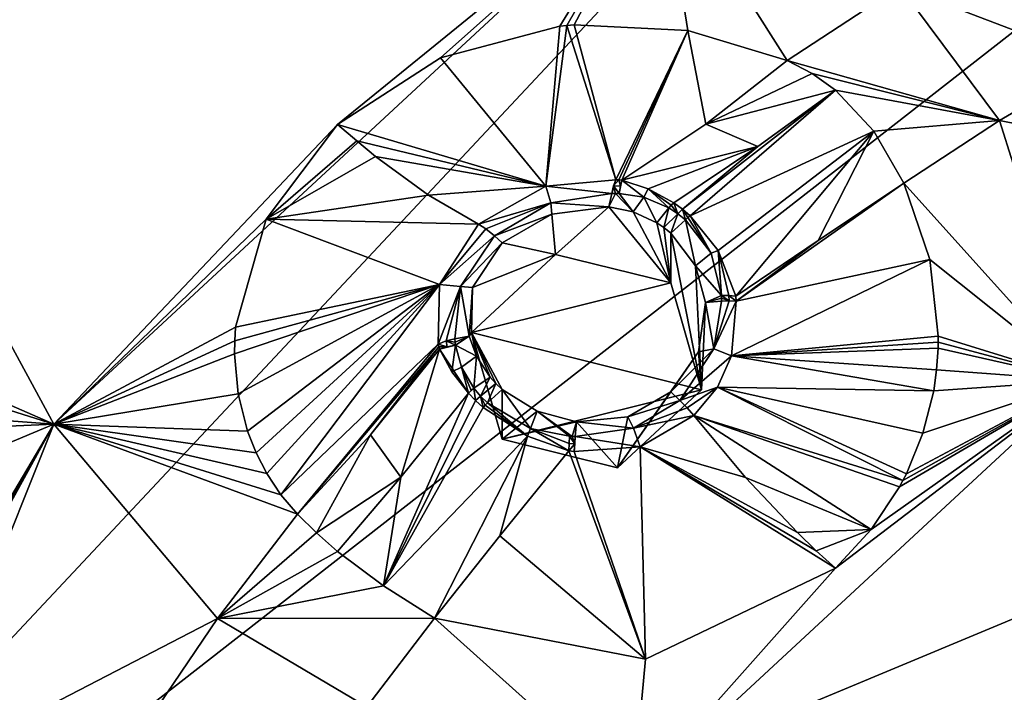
# Model space of a CAD drawing. Header units: millimetres. Extents: x -198 to 35, y -266 to 413.
# Tile 32 of 98: x -67.79 to -59.53, y -197.69 to -192.05. Entities that reach past the tile are written whole.
import ezdxf

# ---------------------------------------------------------------- set-up
doc = ezdxf.new("R2010")
doc.units = ezdxf.units.MM
doc.header["$LTSCALE"] = 87.30003
for name, color, linetype in [('1038', 7, 'CONTINUOUS'), ('1039', 7, 'CONTINUOUS'), ('1042', 7, 'CONTINUOUS'), ('370', 7, 'CONTINUOUS'), ('371', 7, 'CONTINUOUS'), ('372', 7, 'CONTINUOUS'), ('373', 7, 'CONTINUOUS'), ('374', 7, 'CONTINUOUS'), ('375', 7, 'CONTINUOUS'), ('376', 7, 'CONTINUOUS'), ('377', 7, 'CONTINUOUS'), ('446', 7, 'CONTINUOUS'), ('447', 7, 'CONTINUOUS'), ('560', 7, 'CONTINUOUS'), ('561', 7, 'CONTINUOUS'), ('562', 7, 'CONTINUOUS'), ('563', 7, 'CONTINUOUS'), ('564', 7, 'CONTINUOUS'), ('565', 7, 'CONTINUOUS'), ('566', 7, 'CONTINUOUS'), ('567', 7, 'CONTINUOUS'), ('568', 7, 'CONTINUOUS'), ('569', 7, 'CONTINUOUS'), ('750', 7, 'CONTINUOUS'), ('751', 7, 'CONTINUOUS'), ('752', 7, 'CONTINUOUS'), ('753', 7, 'CONTINUOUS'), ('754', 7, 'CONTINUOUS'), ('755', 7, 'CONTINUOUS'), ('756', 7, 'CONTINUOUS'), ('757', 7, 'CONTINUOUS'), ('758', 7, 'CONTINUOUS'), ('759', 7, 'CONTINUOUS'), ('760', 7, 'CONTINUOUS'), ('761', 7, 'CONTINUOUS'), ('762', 7, 'CONTINUOUS'), ('763', 7, 'CONTINUOUS'), ('834', 7, 'CONTINUOUS'), ('876', 7, 'CONTINUOUS'), ('989', 7, 'CONTINUOUS')]:
    doc.layers.add(name, color=color, linetype=linetype)

msp = doc.modelspace()

# ---------------------------------------------------------------- linework, layer by layer
at = {"layer": '1038', "linetype": 'Continuous'}
for points in [[(-57.2052, -193.3607, 91.831), (-58.7428, -192.4077, 91.7723), (-59.573, -192.894, 91.9688), (-57.2052, -193.3607, 91.831)], [(-60.3753, -193.4191, 92.181), (-58.8863, -195.0745, 92.5222), (-59.573, -192.894, 91.9688), (-60.3753, -193.4191, 92.181)], [(-58.8863, -195.0745, 92.5222), (-57.2052, -193.3607, 91.831), (-59.573, -192.894, 91.9688), (-58.8863, -195.0745, 92.5222)], [(-60.3753, -193.4191, 92.181), (-60.1592, -194.0596, 92.2521), (-58.8863, -195.0745, 92.5222), (-60.3753, -193.4191, 92.181)], [(-60.1592, -194.0596, 92.2521), (-60.087, -194.7013, 92.4078), (-58.8863, -195.0745, 92.5222), (-60.1592, -194.0596, 92.2521)], [(-60.0873, -194.7533, 92.4234), (-60.0885, -194.8037, 92.439), (-58.8863, -195.0745, 92.5222), (-60.0873, -194.7533, 92.4234)], [(-60.087, -194.7013, 92.4078), (-60.0873, -194.7533, 92.4234), (-58.8863, -195.0745, 92.5222), (-60.087, -194.7013, 92.4078)], [(-60.0885, -194.8037, 92.439), (-60.1011, -194.9857, 92.4979), (-58.8863, -195.0745, 92.5222), (-60.0885, -194.8037, 92.439)], [(-60.1011, -194.9857, 92.4979), (-60.1256, -195.1618, 92.5591), (-58.8863, -195.0745, 92.5222), (-60.1011, -194.9857, 92.4979)], [(-60.9502, -196.649, 93.1556), (-62.6473, -198.5615, 93.9311), (-58.8863, -195.0745, 92.5222), (-60.9502, -196.649, 93.1556)], [(-60.6509, -196.3245, 93.0225), (-60.9502, -196.649, 93.1556), (-58.8863, -195.0745, 92.5222), (-60.6509, -196.3245, 93.0225)], [(-60.4133, -195.9673, 92.8742), (-60.6509, -196.3245, 93.0225), (-58.8863, -195.0745, 92.5222), (-60.4133, -195.9673, 92.8742)], [(-60.3835, -195.9122, 92.8515), (-60.4133, -195.9673, 92.8742), (-58.8863, -195.0745, 92.5222), (-60.3835, -195.9122, 92.8515)], [(-60.3549, -195.8563, 92.8285), (-60.3835, -195.9122, 92.8515), (-58.8863, -195.0745, 92.5222), (-60.3549, -195.8563, 92.8285)], [(-60.2154, -195.5172, 92.6925), (-60.3549, -195.8563, 92.8285), (-58.8863, -195.0745, 92.5222), (-60.2154, -195.5172, 92.6925)], [(-60.1256, -195.1618, 92.5591), (-60.2154, -195.5172, 92.6925), (-58.8863, -195.0745, 92.5222), (-60.1256, -195.1618, 92.5591)], [(-60.9502, -196.649, 93.1556), (-62.5428, -197.4108, 93.4673), (-62.6473, -198.5615, 93.9311), (-60.9502, -196.649, 93.1556)], [(-62.6473, -198.5615, 93.9311), (-64.31, -197.0672, 93.6549), (-64.8762, -197.8111, 93.9555), (-62.6473, -198.5615, 93.9311)], [(-62.5428, -197.4108, 93.4673), (-64.31, -197.0672, 93.6549), (-62.6473, -198.5615, 93.9311), (-62.5428, -197.4108, 93.4673)]]:
    msp.add_3dface(points, dxfattribs=at)
at = {"layer": '1039', "linetype": 'Continuous'}
for points in [[(-65.1221, -192.9261, 91.2332), (-62.4131, -190.7215, 90.3383), (-67.5014, -195.4393, 92.2444), (-65.1221, -192.9261, 91.2332)], [(-65.1221, -192.9261, 91.2332), (-64.2611, -192.3665, 91.0239), (-62.4131, -190.7215, 90.3383), (-65.1221, -192.9261, 91.2332)], [(-64.2611, -192.3665, 91.0239), (-63.2593, -192.1019, 90.9891), (-62.4131, -190.7215, 90.3383), (-64.2611, -192.3665, 91.0239)], [(-63.2593, -192.1019, 90.9891), (-63.2003, -192.096, 90.9936), (-62.4131, -190.7215, 90.3383), (-63.2593, -192.1019, 90.9891)], [(-63.2003, -192.096, 90.9936), (-63.1407, -192.0909, 90.9989), (-62.4131, -190.7215, 90.3383), (-63.2003, -192.096, 90.9936)], [(-63.1407, -192.0909, 90.9989), (-62.1874, -192.1396, 91.2077), (-62.4131, -190.7215, 90.3383), (-63.1407, -192.0909, 90.9989)], [(-62.1874, -192.1396, 91.2077), (-61.3528, -192.3897, 91.6623), (-62.4131, -190.7215, 90.3383), (-62.1874, -192.1396, 91.2077)], [(-62.4131, -190.7215, 90.3383), (-61.3528, -192.3897, 91.6623), (-60.4093, -191.7692, 91.4116), (-62.4131, -190.7215, 90.3383)], [(-65.7208, -193.7215, 91.5715), (-65.1221, -192.9261, 91.2332), (-67.5014, -195.4393, 92.2444), (-65.7208, -193.7215, 91.5715)], [(-65.978, -194.6258, 92.0092), (-65.7208, -193.7215, 91.5715), (-67.5014, -195.4393, 92.2444), (-65.978, -194.6258, 92.0092)], [(-65.9848, -194.7413, 92.0717), (-65.978, -194.6258, 92.0092), (-67.5014, -195.4393, 92.2444), (-65.9848, -194.7413, 92.0717)], [(-65.9858, -194.8514, 92.1333), (-65.9848, -194.7413, 92.0717), (-67.5014, -195.4393, 92.2444), (-65.9858, -194.8514, 92.1333)], [(-65.9556, -195.1854, 92.3343), (-65.9858, -194.8514, 92.1333), (-67.5014, -195.4393, 92.2444), (-65.9556, -195.1854, 92.3343)], [(-65.8773, -195.5, 92.5496), (-65.9556, -195.1854, 92.3343), (-67.5014, -195.4393, 92.2444), (-65.8773, -195.5, 92.5496)], [(-70.097, -199.8294, 94.0224), (-67.5014, -195.4393, 92.2444), (-70.7683, -201.3841, 94.6462), (-70.097, -199.8294, 94.0224)], [(-70.097, -199.8294, 94.0224), (-69.5221, -198.9984, 93.7038), (-67.5014, -195.4393, 92.2444), (-70.097, -199.8294, 94.0224)], [(-69.5221, -198.9984, 93.7038), (-68.6831, -198.3944, 93.534), (-67.5014, -195.4393, 92.2444), (-69.5221, -198.9984, 93.7038)], [(-67.5014, -195.4393, 92.2444), (-68.6831, -198.3944, 93.534), (-66.1279, -197.0713, 93.5539), (-67.5014, -195.4393, 92.2444)], [(-65.4587, -196.1966, 93.2004), (-65.5974, -196.0343, 93.0152), (-67.5014, -195.4393, 92.2444), (-65.4587, -196.1966, 93.2004)], [(-65.4587, -196.1966, 93.2004), (-67.5014, -195.4393, 92.2444), (-66.1279, -197.0713, 93.5539), (-65.4587, -196.1966, 93.2004)], [(-65.5974, -196.0343, 93.0152), (-65.7162, -195.8542, 92.8395), (-67.5014, -195.4393, 92.2444), (-65.5974, -196.0343, 93.0152)], [(-65.7162, -195.8542, 92.8395), (-65.8055, -195.6818, 92.6904), (-67.5014, -195.4393, 92.2444), (-65.7162, -195.8542, 92.8395)], [(-65.8055, -195.6818, 92.6904), (-65.8773, -195.5, 92.5496), (-67.5014, -195.4393, 92.2444), (-65.8055, -195.6818, 92.6904)], [(-68.6831, -198.3944, 93.534), (-66.7435, -197.9794, 93.9207), (-66.1279, -197.0713, 93.5539), (-68.6831, -198.3944, 93.534)]]:
    msp.add_3dface(points, dxfattribs=at)
at = {"layer": '1042', "linetype": 'Continuous'}
for points in [[(-61.3528, -192.3897, 91.6623), (-59.573, -192.894, 91.9688), (-60.4093, -191.7692, 91.4116), (-61.3528, -192.3897, 91.6623)], [(-58.7428, -192.4077, 91.7723), (-59.0415, -192.0041, 91.7156), (-60.4093, -191.7692, 91.4116), (-58.7428, -192.4077, 91.7723)], [(-59.573, -192.894, 91.9688), (-58.7428, -192.4077, 91.7723), (-60.4093, -191.7692, 91.4116), (-59.573, -192.894, 91.9688)], [(-61.3528, -192.3897, 91.6623), (-61.1431, -192.5003, 91.8169), (-59.573, -192.894, 91.9688), (-61.3528, -192.3897, 91.6623)], [(-61.1431, -192.5003, 91.8169), (-60.9502, -192.6394, 91.9428), (-59.573, -192.894, 91.9688), (-61.1431, -192.5003, 91.8169)], [(-60.9502, -192.6394, 91.9428), (-60.6283, -192.9831, 92.1115), (-59.573, -192.894, 91.9688), (-60.9502, -192.6394, 91.9428)], [(-60.6283, -192.9831, 92.1115), (-60.3753, -193.4191, 92.181), (-59.573, -192.894, 91.9688), (-60.6283, -192.9831, 92.1115)], [(-65.2982, -196.3528, 93.3735), (-65.4587, -196.1966, 93.2004), (-66.1279, -197.0713, 93.5539), (-65.2982, -196.3528, 93.3735)], [(-65.1221, -196.5075, 93.5056), (-65.2982, -196.3528, 93.3735), (-66.1279, -197.0713, 93.5539), (-65.1221, -196.5075, 93.5056)], [(-64.7372, -196.7975, 93.6523), (-65.1221, -196.5075, 93.5056), (-66.1279, -197.0713, 93.5539), (-64.7372, -196.7975, 93.6523)], [(-64.31, -197.0672, 93.6549), (-64.7372, -196.7975, 93.6523), (-66.1279, -197.0713, 93.5539), (-64.31, -197.0672, 93.6549)], [(-66.7435, -197.9794, 93.9207), (-64.8762, -197.8111, 93.9555), (-66.1279, -197.0713, 93.5539), (-66.7435, -197.9794, 93.9207)], [(-64.8762, -197.8111, 93.9555), (-64.31, -197.0672, 93.6549), (-66.1279, -197.0713, 93.5539), (-64.8762, -197.8111, 93.9555)]]:
    msp.add_3dface(points, dxfattribs=at)
at = {"layer": '370', "linetype": 'Continuous'}
for points in [[(-65.1221, -192.9261, 91.2332), (-65.7208, -193.7215, 91.5715), (-64.9614, -193.0648, 91.319), (-65.1221, -192.9261, 91.2332)], [(-64.9614, -193.0648, 91.319), (-65.7208, -193.7215, 91.5715), (-64.8039, -193.194, 91.4194), (-64.9614, -193.0648, 91.319)], [(-64.8039, -193.194, 91.4194), (-65.7208, -193.7215, 91.5715), (-64.36, -193.5189, 91.8004), (-64.8039, -193.194, 91.4194)], [(-64.36, -193.5189, 91.8004), (-65.7208, -193.7215, 91.5715), (-63.9415, -193.762, 92.3158), (-64.36, -193.5189, 91.8004)], [(-65.7208, -193.7215, 91.5715), (-65.978, -194.6258, 92.0092), (-64.2669, -194.268, 92.56), (-65.7208, -193.7215, 91.5715)], [(-63.9415, -193.762, 92.3158), (-65.7208, -193.7215, 91.5715), (-64.2669, -194.268, 92.56), (-63.9415, -193.762, 92.3158)], [(-65.9858, -194.8514, 92.1333), (-65.9556, -195.1854, 92.3343), (-64.2669, -194.268, 92.56), (-65.9858, -194.8514, 92.1333)], [(-65.9848, -194.7413, 92.0717), (-65.9858, -194.8514, 92.1333), (-64.2669, -194.268, 92.56), (-65.9848, -194.7413, 92.0717)], [(-65.978, -194.6258, 92.0092), (-65.9848, -194.7413, 92.0717), (-64.2669, -194.268, 92.56), (-65.978, -194.6258, 92.0092)], [(-65.9556, -195.1854, 92.3343), (-65.8773, -195.5, 92.5496), (-64.2669, -194.268, 92.56), (-65.9556, -195.1854, 92.3343)], [(-65.8773, -195.5, 92.5496), (-65.8055, -195.6818, 92.6904), (-64.2669, -194.268, 92.56), (-65.8773, -195.5, 92.5496)], [(-65.8055, -195.6818, 92.6904), (-65.7162, -195.8542, 92.8395), (-64.2669, -194.268, 92.56), (-65.8055, -195.6818, 92.6904)], [(-65.7162, -195.8542, 92.8395), (-65.5974, -196.0343, 93.0152), (-64.2669, -194.268, 92.56), (-65.7162, -195.8542, 92.8395)], [(-64.2669, -194.268, 92.56), (-65.5974, -196.0343, 93.0152), (-64.2792, -194.7699, 92.8938), (-64.2669, -194.268, 92.56)], [(-65.5974, -196.0343, 93.0152), (-65.4587, -196.1966, 93.2004), (-64.2792, -194.7699, 92.8938), (-65.5974, -196.0343, 93.0152)], [(-64.2792, -194.7699, 92.8938), (-65.4587, -196.1966, 93.2004), (-64.2738, -194.7905, 92.9098), (-64.2792, -194.7699, 92.8938)], [(-64.2738, -194.7905, 92.9098), (-65.4587, -196.1966, 93.2004), (-64.8474, -195.5308, 93.0281), (-64.2738, -194.7905, 92.9098)], [(-64.2694, -194.8113, 92.9251), (-64.2738, -194.7905, 92.9098), (-64.8474, -195.5308, 93.0281), (-64.2694, -194.8113, 92.9251)]]:
    msp.add_3dface(points, dxfattribs=at)
at = {"layer": '371', "linetype": 'Continuous'}
for points in [[(-63.2593, -192.1019, 90.9891), (-64.2611, -192.3665, 91.0239), (-63.3766, -193.4452, 92.2282), (-63.2593, -192.1019, 90.9891)], [(-63.2003, -192.096, 90.9936), (-63.2593, -192.1019, 90.9891), (-63.3766, -193.4452, 92.2282), (-63.2003, -192.096, 90.9936)], [(-62.7905, -193.3896, 92.3362), (-63.2003, -192.096, 90.9936), (-63.3766, -193.4452, 92.2282), (-62.7905, -193.3896, 92.3362)], [(-63.1407, -192.0909, 90.9989), (-63.2003, -192.096, 90.9936), (-62.7905, -193.3896, 92.3362), (-63.1407, -192.0909, 90.9989)], [(-62.1874, -192.1396, 91.2077), (-63.1407, -192.0909, 90.9989), (-62.7905, -193.3896, 92.3362), (-62.1874, -192.1396, 91.2077)], [(-62.7654, -193.3919, 92.3448), (-62.1874, -192.1396, 91.2077), (-62.7905, -193.3896, 92.3362), (-62.7654, -193.3919, 92.3448)], [(-62.7403, -193.3936, 92.3523), (-62.1874, -192.1396, 91.2077), (-62.7654, -193.3919, 92.3448), (-62.7403, -193.3936, 92.3523)], [(-62.0347, -192.9229, 91.9744), (-62.1874, -192.1396, 91.2077), (-62.7403, -193.3936, 92.3523), (-62.0347, -192.9229, 91.9744)], [(-61.3528, -192.3897, 91.6623), (-62.1874, -192.1396, 91.2077), (-62.0347, -192.9229, 91.9744), (-61.3528, -192.3897, 91.6623)], [(-64.2611, -192.3665, 91.0239), (-65.1221, -192.9261, 91.2332), (-63.3766, -193.4452, 92.2282), (-64.2611, -192.3665, 91.0239)], [(-65.1221, -192.9261, 91.2332), (-64.9614, -193.0648, 91.319), (-63.3766, -193.4452, 92.2282), (-65.1221, -192.9261, 91.2332)], [(-64.9614, -193.0648, 91.319), (-64.8039, -193.194, 91.4194), (-63.3766, -193.4452, 92.2282), (-64.9614, -193.0648, 91.319)], [(-64.8039, -193.194, 91.4194), (-64.36, -193.5189, 91.8004), (-63.3766, -193.4452, 92.2282), (-64.8039, -193.194, 91.4194)], [(-64.36, -193.5189, 91.8004), (-63.9415, -193.762, 92.3158), (-63.3766, -193.4452, 92.2282), (-64.36, -193.5189, 91.8004)]]:
    msp.add_3dface(points, dxfattribs=at)
at = {"layer": '372', "linetype": 'Continuous'}
for points in [[(-60.1592, -194.0596, 92.2521), (-60.3753, -193.4191, 92.181), (-61.7806, -194.4097, 92.8525), (-60.1592, -194.0596, 92.2521)], [(-61.7806, -194.4097, 92.8525), (-60.3753, -193.4191, 92.181), (-61.0937, -193.901, 92.4466), (-61.7806, -194.4097, 92.8525)], [(-61.7854, -194.3663, 92.8417), (-61.7806, -194.4097, 92.8525), (-61.0937, -193.901, 92.4466), (-61.7854, -194.3663, 92.8417)], [(-60.087, -194.7013, 92.4078), (-60.1592, -194.0596, 92.2521), (-61.8206, -194.868, 92.9804), (-60.087, -194.7013, 92.4078)], [(-61.8206, -194.868, 92.9804), (-60.1592, -194.0596, 92.2521), (-61.7806, -194.4097, 92.8525), (-61.8206, -194.868, 92.9804)], [(-60.0873, -194.7533, 92.4234), (-60.087, -194.7013, 92.4078), (-61.8206, -194.868, 92.9804), (-60.0873, -194.7533, 92.4234)], [(-60.0885, -194.8037, 92.439), (-60.0873, -194.7533, 92.4234), (-61.8206, -194.868, 92.9804), (-60.0885, -194.8037, 92.439)], [(-60.1011, -194.9857, 92.4979), (-60.0885, -194.8037, 92.439), (-61.8206, -194.868, 92.9804), (-60.1011, -194.9857, 92.4979)], [(-61.9381, -195.1289, 93.0683), (-60.1256, -195.1618, 92.5591), (-61.8206, -194.868, 92.9804), (-61.9381, -195.1289, 93.0683)], [(-60.1256, -195.1618, 92.5591), (-60.1011, -194.9857, 92.4979), (-61.8206, -194.868, 92.9804), (-60.1256, -195.1618, 92.5591)], [(-62.1356, -195.3689, 93.1594), (-60.3835, -195.9122, 92.8515), (-61.9381, -195.1289, 93.0683), (-62.1356, -195.3689, 93.1594)], [(-60.2154, -195.5172, 92.6925), (-60.1256, -195.1618, 92.5591), (-61.9381, -195.1289, 93.0683), (-60.2154, -195.5172, 92.6925)], [(-60.3549, -195.8563, 92.8285), (-60.2154, -195.5172, 92.6925), (-61.9381, -195.1289, 93.0683), (-60.3549, -195.8563, 92.8285)], [(-60.3835, -195.9122, 92.8515), (-60.3549, -195.8563, 92.8285), (-61.9381, -195.1289, 93.0683), (-60.3835, -195.9122, 92.8515)], [(-60.4133, -195.9673, 92.8742), (-60.3835, -195.9122, 92.8515), (-62.1356, -195.3689, 93.1594), (-60.4133, -195.9673, 92.8742)], [(-60.6509, -196.3245, 93.0225), (-60.4133, -195.9673, 92.8742), (-62.1356, -195.3689, 93.1594), (-60.6509, -196.3245, 93.0225)], [(-61.7033, -195.8885, 93.0274), (-60.6509, -196.3245, 93.0225), (-62.1356, -195.3689, 93.1594), (-61.7033, -195.8885, 93.0274)], [(-61.2684, -196.3481, 93.0509), (-60.6509, -196.3245, 93.0225), (-61.7033, -195.8885, 93.0274), (-61.2684, -196.3481, 93.0509)], [(-61.1096, -196.5018, 93.0944), (-60.6509, -196.3245, 93.0225), (-61.2684, -196.3481, 93.0509), (-61.1096, -196.5018, 93.0944)], [(-60.9502, -196.649, 93.1556), (-60.6509, -196.3245, 93.0225), (-61.1096, -196.5018, 93.0944), (-60.9502, -196.649, 93.1556)]]:
    msp.add_3dface(points, dxfattribs=at)
at = {"layer": '373', "linetype": 'Continuous'}
for points in [[(-61.7033, -195.8885, 93.0274), (-62.1356, -195.3689, 93.1594), (-62.5859, -195.6303, 93.2821), (-61.7033, -195.8885, 93.0274)], [(-63.7636, -196.3765, 93.4467), (-62.5428, -197.4108, 93.4673), (-63.1842, -195.6632, 93.3657), (-63.7636, -196.3765, 93.4467)], [(-63.1842, -195.6632, 93.3657), (-62.5428, -197.4108, 93.4673), (-63.1399, -195.67, 93.3617), (-63.1842, -195.6632, 93.3657)], [(-63.1399, -195.67, 93.3617), (-62.5428, -197.4108, 93.4673), (-62.5859, -195.6303, 93.2821), (-63.1399, -195.67, 93.3617)], [(-60.9502, -196.649, 93.1556), (-61.1096, -196.5018, 93.0944), (-62.5859, -195.6303, 93.2821), (-60.9502, -196.649, 93.1556)], [(-62.5428, -197.4108, 93.4673), (-60.9502, -196.649, 93.1556), (-62.5859, -195.6303, 93.2821), (-62.5428, -197.4108, 93.4673)], [(-61.1096, -196.5018, 93.0944), (-61.2684, -196.3481, 93.0509), (-62.5859, -195.6303, 93.2821), (-61.1096, -196.5018, 93.0944)], [(-61.2684, -196.3481, 93.0509), (-61.7033, -195.8885, 93.0274), (-62.5859, -195.6303, 93.2821), (-61.2684, -196.3481, 93.0509)], [(-64.31, -197.0672, 93.6549), (-62.5428, -197.4108, 93.4673), (-63.7636, -196.3765, 93.4467), (-64.31, -197.0672, 93.6549)]]:
    msp.add_3dface(points, dxfattribs=at)
at = {"layer": '374', "linetype": 'Continuous'}
for points in [[(-62.1678, -193.6918, 92.5911), (-60.9502, -192.6394, 91.9428), (-62.2322, -193.637, 92.5615), (-62.1678, -193.6918, 92.5911)], [(-62.2322, -193.637, 92.5615), (-60.9502, -192.6394, 91.9428), (-61.5986, -193.1101, 92.1908), (-62.2322, -193.637, 92.5615)], [(-60.6283, -192.9831, 92.1115), (-60.9502, -192.6394, 91.9428), (-62.1678, -193.6918, 92.5911), (-60.6283, -192.9831, 92.1115)], [(-61.9313, -193.985, 92.7237), (-60.6283, -192.9831, 92.1115), (-62.1678, -193.6918, 92.5911), (-61.9313, -193.985, 92.7237)], [(-61.7854, -194.3663, 92.8417), (-60.6283, -192.9831, 92.1115), (-61.9313, -193.985, 92.7237), (-61.7854, -194.3663, 92.8417)], [(-61.7854, -194.3663, 92.8417), (-61.0937, -193.901, 92.4466), (-60.6283, -192.9831, 92.1115), (-61.7854, -194.3663, 92.8417)], [(-61.0937, -193.901, 92.4466), (-60.3753, -193.4191, 92.181), (-60.6283, -192.9831, 92.1115), (-61.0937, -193.901, 92.4466)], [(-62.3033, -193.5845, 92.5308), (-62.2322, -193.637, 92.5615), (-61.5986, -193.1101, 92.1908), (-62.3033, -193.5845, 92.5308)]]:
    msp.add_3dface(points, dxfattribs=at)
at = {"layer": '375', "linetype": 'Continuous'}
for points in [[(-61.3528, -192.3897, 91.6623), (-62.0347, -192.9229, 91.9744), (-61.1431, -192.5003, 91.8169), (-61.3528, -192.3897, 91.6623)], [(-62.0347, -192.9229, 91.9744), (-60.9502, -192.6394, 91.9428), (-61.1431, -192.5003, 91.8169), (-62.0347, -192.9229, 91.9744)], [(-60.9502, -192.6394, 91.9428), (-62.0347, -192.9229, 91.9744), (-61.5986, -193.1101, 92.1908), (-60.9502, -192.6394, 91.9428)], [(-62.0347, -192.9229, 91.9744), (-62.7403, -193.3936, 92.3523), (-61.5986, -193.1101, 92.1908), (-62.0347, -192.9229, 91.9744)], [(-61.5986, -193.1101, 92.1908), (-62.7403, -193.3936, 92.3523), (-62.5185, -193.4661, 92.4449), (-61.5986, -193.1101, 92.1908)], [(-62.3033, -193.5845, 92.5308), (-61.5986, -193.1101, 92.1908), (-62.5185, -193.4661, 92.4449), (-62.3033, -193.5845, 92.5308)]]:
    msp.add_3dface(points, dxfattribs=at)
at = {"layer": '376', "linetype": 'Continuous'}
for points in [[(-64.5932, -195.8864, 93.3124), (-64.7372, -196.7975, 93.6523), (-64.0259, -195.1809, 93.1757), (-64.5932, -195.8864, 93.3124)], [(-64.0259, -195.1809, 93.1757), (-64.7372, -196.7975, 93.6523), (-63.9672, -195.2421, 93.2098), (-64.0259, -195.1809, 93.1757)], [(-63.9672, -195.2421, 93.2098), (-64.7372, -196.7975, 93.6523), (-63.9035, -195.3011, 93.2413), (-63.9672, -195.2421, 93.2098)], [(-63.9035, -195.3011, 93.2413), (-64.7372, -196.7975, 93.6523), (-63.5312, -195.5401, 93.351), (-63.9035, -195.3011, 93.2413)], [(-64.7372, -196.7975, 93.6523), (-64.31, -197.0672, 93.6549), (-63.5312, -195.5401, 93.351), (-64.7372, -196.7975, 93.6523)], [(-64.31, -197.0672, 93.6549), (-63.7636, -196.3765, 93.4467), (-63.5312, -195.5401, 93.351), (-64.31, -197.0672, 93.6549)], [(-63.7636, -196.3765, 93.4467), (-63.1842, -195.6632, 93.3657), (-63.5312, -195.5401, 93.351), (-63.7636, -196.3765, 93.4467)], [(-65.1221, -196.5075, 93.5056), (-64.7372, -196.7975, 93.6523), (-64.5932, -195.8864, 93.3124), (-65.1221, -196.5075, 93.5056)]]:
    msp.add_3dface(points, dxfattribs=at)
at = {"layer": '377', "linetype": 'Continuous'}
for points in [[(-64.2694, -194.8113, 92.9251), (-64.8474, -195.5308, 93.0281), (-64.5932, -195.8864, 93.3124), (-64.2694, -194.8113, 92.9251)], [(-64.2694, -194.8113, 92.9251), (-64.5932, -195.8864, 93.3124), (-64.0259, -195.1809, 93.1757), (-64.2694, -194.8113, 92.9251)], [(-64.2694, -194.8113, 92.9251), (-64.0259, -195.1809, 93.1757), (-64.1636, -195.0009, 93.0666), (-64.2694, -194.8113, 92.9251)], [(-64.8474, -195.5308, 93.0281), (-65.4587, -196.1966, 93.2004), (-65.2982, -196.3528, 93.3735), (-64.8474, -195.5308, 93.0281)], [(-64.5932, -195.8864, 93.3124), (-64.8474, -195.5308, 93.0281), (-65.2982, -196.3528, 93.3735), (-64.5932, -195.8864, 93.3124)], [(-65.1221, -196.5075, 93.5056), (-64.5932, -195.8864, 93.3124), (-65.2982, -196.3528, 93.3735), (-65.1221, -196.5075, 93.5056)]]:
    msp.add_3dface(points, dxfattribs=at)
at = {"layer": '446', "linetype": 'Continuous'}
for points in [[(-62.8482, -193.6183, 92.4664), (-63.3271, -193.679, 92.384), (-63.2956, -194.0159, 91.5274), (-62.8482, -193.6183, 92.4664)], [(-62.329, -194.2553, 91.6241), (-62.8482, -193.6183, 92.4664), (-63.2956, -194.0159, 91.5274), (-62.329, -194.2553, 91.6241)], [(-62.6457, -193.6582, 92.5321), (-62.8482, -193.6183, 92.4664), (-62.329, -194.2553, 91.6241), (-62.6457, -193.6582, 92.5321)], [(-63.3271, -193.679, 92.384), (-63.7432, -193.9206, 92.4524), (-63.2956, -194.0159, 91.5274), (-63.3271, -193.679, 92.384)], [(-62.4464, -193.7509, 92.6044), (-62.6457, -193.6582, 92.5321), (-62.329, -194.2553, 91.6241), (-62.4464, -193.7509, 92.6044)], [(-62.3866, -193.7917, 92.6294), (-62.4464, -193.7509, 92.6044), (-62.329, -194.2553, 91.6241), (-62.3866, -193.7917, 92.6294)], [(-62.329, -193.8385, 92.6558), (-62.3866, -193.7917, 92.6294), (-62.329, -194.2553, 91.6241), (-62.329, -193.8385, 92.6558)], [(-63.7432, -193.9206, 92.4524), (-63.9924, -194.295, 92.6327), (-63.2956, -194.0159, 91.5274), (-63.7432, -193.9206, 92.4524)], [(-63.2956, -194.0159, 91.5274), (-63.9924, -194.295, 92.6327), (-64.0014, -194.6704, 91.7918), (-63.2956, -194.0159, 91.5274)], [(-63.9924, -194.295, 92.6327), (-64.0183, -194.7033, 92.9047), (-64.0014, -194.6704, 91.7918), (-63.9924, -194.295, 92.6327)], [(-64.0183, -194.7033, 92.9047), (-63.9583, -194.8706, 93.0212), (-64.0014, -194.6704, 91.7918), (-64.0183, -194.7033, 92.9047)], [(-63.7432, -195.1497, 93.1856), (-63.7432, -195.5665, 92.1539), (-64.0014, -194.6704, 91.7918), (-63.7432, -195.1497, 93.1856)], [(-63.7967, -195.0987, 93.1575), (-63.7432, -195.1497, 93.1856), (-64.0014, -194.6704, 91.7918), (-63.7967, -195.0987, 93.1575)], [(-63.8441, -195.046, 93.1276), (-63.7967, -195.0987, 93.1575), (-64.0014, -194.6704, 91.7918), (-63.8441, -195.046, 93.1276)], [(-63.9583, -194.8706, 93.0212), (-63.8441, -195.046, 93.1276), (-64.0014, -194.6704, 91.7918), (-63.9583, -194.8706, 93.0212)]]:
    msp.add_3dface(points, dxfattribs=at)
at = {"layer": '447', "linetype": 'Continuous'}
for points in [[(-62.329, -193.8385, 92.6558), (-62.329, -194.2553, 91.6241), (-62.0708, -195.1515, 91.9862), (-62.329, -193.8385, 92.6558)], [(-62.1224, -194.1117, 92.7826), (-62.329, -193.8385, 92.6558), (-62.0708, -195.1515, 91.9862), (-62.1224, -194.1117, 92.7826)], [(-62.0396, -194.4186, 92.8857), (-62.1224, -194.1117, 92.7826), (-62.0708, -195.1515, 91.9862), (-62.0396, -194.4186, 92.8857)], [(-62.0984, -194.8328, 93.0095), (-62.0396, -194.4186, 92.8857), (-62.0708, -195.1515, 91.9862), (-62.0984, -194.8328, 93.0095)], [(-62.329, -195.1706, 93.1339), (-62.0984, -194.8328, 93.0095), (-62.7767, -195.8059, 92.2506), (-62.329, -195.1706, 93.1339)], [(-62.7767, -195.8059, 92.2506), (-62.0984, -194.8328, 93.0095), (-62.0708, -195.1515, 91.9862), (-62.7767, -195.8059, 92.2506)], [(-63.7432, -195.5665, 92.1539), (-63.7432, -195.1497, 93.1856), (-63.4507, -195.3321, 93.2757), (-63.7432, -195.5665, 92.1539)], [(-62.6886, -195.3802, 93.2306), (-62.329, -195.1706, 93.1339), (-62.7767, -195.8059, 92.2506), (-62.6886, -195.3802, 93.2306)], [(-63.1192, -195.4196, 93.2902), (-63.7432, -195.5665, 92.1539), (-63.4507, -195.3321, 93.2757), (-63.1192, -195.4196, 93.2902)], [(-63.7432, -195.5665, 92.1539), (-63.1192, -195.4196, 93.2902), (-62.7767, -195.8059, 92.2506), (-63.7432, -195.5665, 92.1539)], [(-63.1192, -195.4196, 93.2902), (-62.6886, -195.3802, 93.2306), (-62.7767, -195.8059, 92.2506), (-63.1192, -195.4196, 93.2902)]]:
    msp.add_3dface(points, dxfattribs=at)
at = {"layer": '560', "linetype": 'Continuous'}
for points in [[(-62.0396, -194.4186, 92.8857), (-62.0984, -194.8328, 93.0095), (-61.9697, -194.8098, 93.0041), (-62.0396, -194.4186, 92.8857)], [(-61.905, -194.4082, 92.8815), (-62.0396, -194.4186, 92.8857), (-61.9697, -194.8098, 93.0041), (-61.905, -194.4082, 92.8815)], [(-62.0984, -194.8328, 93.0095), (-62.329, -195.1706, 93.1339), (-61.9697, -194.8098, 93.0041), (-62.0984, -194.8328, 93.0095)], [(-61.9697, -194.8098, 93.0041), (-62.329, -195.1706, 93.1339), (-62.2535, -195.2406, 93.1621), (-61.9697, -194.8098, 93.0041)]]:
    msp.add_3dface(points, dxfattribs=at)
at = {"layer": '561', "linetype": 'Continuous'}
for points in [[(-62.329, -193.8385, 92.6558), (-62.1224, -194.1117, 92.7826), (-62.2071, -193.7254, 92.6101), (-62.329, -193.8385, 92.6558)], [(-62.2071, -193.7254, 92.6101), (-62.1224, -194.1117, 92.7826), (-61.9898, -194.0067, 92.74), (-62.2071, -193.7254, 92.6101)], [(-62.1224, -194.1117, 92.7826), (-61.9058, -194.3608, 92.8681), (-61.9898, -194.0067, 92.74), (-62.1224, -194.1117, 92.7826)], [(-62.1224, -194.1117, 92.7826), (-62.0396, -194.4186, 92.8857), (-61.9058, -194.3608, 92.8681), (-62.1224, -194.1117, 92.7826)], [(-61.9058, -194.3608, 92.8681), (-62.0396, -194.4186, 92.8857), (-61.9055, -194.3843, 92.8749), (-61.9058, -194.3608, 92.8681)], [(-62.0396, -194.4186, 92.8857), (-61.905, -194.4082, 92.8815), (-61.9055, -194.3843, 92.8749), (-62.0396, -194.4186, 92.8857)]]:
    msp.add_3dface(points, dxfattribs=at)
at = {"layer": '562', "linetype": 'Continuous'}
for points in [[(-62.4464, -193.7509, 92.6044), (-62.3866, -193.7917, 92.6294), (-62.3472, -193.6249, 92.5535), (-62.4464, -193.7509, 92.6044)], [(-62.3472, -193.6249, 92.5535), (-62.3866, -193.7917, 92.6294), (-62.2699, -193.6754, 92.5831), (-62.3472, -193.6249, 92.5535)], [(-62.3866, -193.7917, 92.6294), (-62.329, -193.8385, 92.6558), (-62.2699, -193.6754, 92.5831), (-62.3866, -193.7917, 92.6294)], [(-62.329, -193.8385, 92.6558), (-62.2071, -193.7254, 92.6101), (-62.2699, -193.6754, 92.5831), (-62.329, -193.8385, 92.6558)]]:
    msp.add_3dface(points, dxfattribs=at)
at = {"layer": '563', "linetype": 'Continuous'}
for points in [[(-62.8247, -193.5047, 92.4205), (-62.8482, -193.6183, 92.4664), (-62.7922, -193.5048, 92.4292), (-62.8247, -193.5047, 92.4205)], [(-62.8482, -193.6183, 92.4664), (-62.6457, -193.6582, 92.5321), (-62.7922, -193.5048, 92.4292), (-62.8482, -193.6183, 92.4664)], [(-62.7922, -193.5048, 92.4292), (-62.6457, -193.6582, 92.5321), (-62.7612, -193.5046, 92.4364), (-62.7922, -193.5048, 92.4292)], [(-62.7612, -193.5046, 92.4364), (-62.6457, -193.6582, 92.5321), (-62.5541, -193.536, 92.4879), (-62.7612, -193.5046, 92.4364)], [(-62.6457, -193.6582, 92.5321), (-62.4464, -193.7509, 92.6044), (-62.5541, -193.536, 92.4879), (-62.6457, -193.6582, 92.5321)], [(-62.4464, -193.7509, 92.6044), (-62.3472, -193.6249, 92.5535), (-62.5541, -193.536, 92.4879), (-62.4464, -193.7509, 92.6044)]]:
    msp.add_3dface(points, dxfattribs=at)
at = {"layer": '564', "linetype": 'Continuous'}
for points in [[(-62.8482, -193.6183, 92.4664), (-62.8247, -193.5047, 92.4205), (-63.3346, -193.585, 92.3486), (-62.8482, -193.6183, 92.4664)], [(-63.8076, -193.861, 92.4283), (-63.3271, -193.679, 92.384), (-63.3346, -193.585, 92.3486), (-63.8076, -193.861, 92.4283)], [(-63.3271, -193.679, 92.384), (-62.8482, -193.6183, 92.4664), (-63.3346, -193.585, 92.3486), (-63.3271, -193.679, 92.384)], [(-63.7432, -193.9206, 92.4524), (-63.3271, -193.679, 92.384), (-63.8076, -193.861, 92.4283), (-63.7432, -193.9206, 92.4524)]]:
    msp.add_3dface(points, dxfattribs=at)
at = {"layer": '565', "linetype": 'Continuous'}
for points in [[(-63.7432, -193.9206, 92.4524), (-63.8076, -193.861, 92.4283), (-64.0921, -194.2853, 92.631), (-63.7432, -193.9206, 92.4524)], [(-63.9924, -194.295, 92.6327), (-63.7432, -193.9206, 92.4524), (-64.0921, -194.2853, 92.631), (-63.9924, -194.295, 92.6327)], [(-64.1409, -194.725, 92.9135), (-64.0183, -194.7033, 92.9047), (-64.0921, -194.2853, 92.631), (-64.1409, -194.725, 92.9135)], [(-64.0183, -194.7033, 92.9047), (-63.9924, -194.295, 92.6327), (-64.0921, -194.2853, 92.631), (-64.0183, -194.7033, 92.9047)]]:
    msp.add_3dface(points, dxfattribs=at)
at = {"layer": '566', "linetype": 'Continuous'}
for points in [[(-64.0183, -194.7033, 92.9047), (-64.1409, -194.725, 92.9135), (-64.1375, -194.7522, 92.9332), (-64.0183, -194.7033, 92.9047)], [(-64.1349, -194.7785, 92.9511), (-64.0183, -194.7033, 92.9047), (-64.1375, -194.7522, 92.9332), (-64.1349, -194.7785, 92.9511)], [(-63.9583, -194.8706, 93.0212), (-64.0183, -194.7033, 92.9047), (-64.1349, -194.7785, 92.9511), (-63.9583, -194.8706, 93.0212)], [(-64.0839, -194.9629, 93.0656), (-63.9583, -194.8706, 93.0212), (-64.1349, -194.7785, 92.9511), (-64.0839, -194.9629, 93.0656)], [(-63.9799, -195.1379, 93.1647), (-63.9583, -194.8706, 93.0212), (-64.0839, -194.9629, 93.0656), (-63.9799, -195.1379, 93.1647)], [(-63.8441, -195.046, 93.1276), (-63.9583, -194.8706, 93.0212), (-63.9799, -195.1379, 93.1647), (-63.8441, -195.046, 93.1276)]]:
    msp.add_3dface(points, dxfattribs=at)
at = {"layer": '567', "linetype": 'Continuous'}
for points in [[(-63.8441, -195.046, 93.1276), (-63.9799, -195.1379, 93.1647), (-63.9233, -195.2051, 93.2009), (-63.8441, -195.046, 93.1276)], [(-63.7967, -195.0987, 93.1575), (-63.8441, -195.046, 93.1276), (-63.9233, -195.2051, 93.2009), (-63.7967, -195.0987, 93.1575)], [(-63.8652, -195.2628, 93.2312), (-63.7967, -195.0987, 93.1575), (-63.9233, -195.2051, 93.2009), (-63.8652, -195.2628, 93.2312)], [(-63.7432, -195.1497, 93.1856), (-63.7967, -195.0987, 93.1575), (-63.8652, -195.2628, 93.2312), (-63.7432, -195.1497, 93.1856)]]:
    msp.add_3dface(points, dxfattribs=at)
at = {"layer": '568', "linetype": 'Continuous'}
for points in [[(-63.7432, -195.1497, 93.1856), (-63.8652, -195.2628, 93.2312), (-63.5066, -195.4778, 93.3344), (-63.7432, -195.1497, 93.1856)], [(-63.4507, -195.3321, 93.2757), (-63.7432, -195.1497, 93.1856), (-63.5066, -195.4778, 93.3344), (-63.4507, -195.3321, 93.2757)], [(-63.1794, -195.5417, 93.3452), (-63.4507, -195.3321, 93.2757), (-63.5066, -195.4778, 93.3344), (-63.1794, -195.5417, 93.3452)], [(-63.1192, -195.4196, 93.2902), (-63.4507, -195.3321, 93.2757), (-63.1551, -195.5429, 93.343), (-63.1192, -195.4196, 93.2902)], [(-63.1551, -195.5429, 93.343), (-63.4507, -195.3321, 93.2757), (-63.1794, -195.5417, 93.3452), (-63.1551, -195.5429, 93.343)], [(-63.1304, -195.5444, 93.3406), (-63.1192, -195.4196, 93.2902), (-63.1551, -195.5429, 93.343), (-63.1304, -195.5444, 93.3406)]]:
    msp.add_3dface(points, dxfattribs=at)
at = {"layer": '569', "linetype": 'Continuous'}
for points in [[(-62.329, -195.1706, 93.1339), (-62.6886, -195.3802, 93.2306), (-62.2535, -195.2406, 93.1621), (-62.329, -195.1706, 93.1339)], [(-62.2535, -195.2406, 93.1621), (-62.6886, -195.3802, 93.2306), (-62.6419, -195.4754, 93.2686), (-62.2535, -195.2406, 93.1621)], [(-63.1192, -195.4196, 93.2902), (-63.1304, -195.5444, 93.3406), (-62.6419, -195.4754, 93.2686), (-63.1192, -195.4196, 93.2902)], [(-62.6886, -195.3802, 93.2306), (-63.1192, -195.4196, 93.2902), (-62.6419, -195.4754, 93.2686), (-62.6886, -195.3802, 93.2306)]]:
    msp.add_3dface(points, dxfattribs=at)
at = {"layer": '750', "linetype": 'Continuous'}
for points in [[(-61.9898, -194.0067, 92.74), (-62.1678, -193.6918, 92.5911), (-62.1874, -193.708, 92.6017), (-61.9898, -194.0067, 92.74)], [(-61.9313, -193.985, 92.7237), (-62.1678, -193.6918, 92.5911), (-61.9898, -194.0067, 92.74), (-61.9313, -193.985, 92.7237)], [(-62.2071, -193.7254, 92.6101), (-61.9898, -194.0067, 92.74), (-62.1874, -193.708, 92.6017), (-62.2071, -193.7254, 92.6101)], [(-61.9058, -194.3608, 92.8681), (-61.9313, -193.985, 92.7237), (-61.9898, -194.0067, 92.74), (-61.9058, -194.3608, 92.8681)], [(-61.7854, -194.3663, 92.8417), (-61.9313, -193.985, 92.7237), (-61.8442, -194.3618, 92.8609), (-61.7854, -194.3663, 92.8417)], [(-61.9313, -193.985, 92.7237), (-61.9058, -194.3608, 92.8681), (-61.8442, -194.3618, 92.8609), (-61.9313, -193.985, 92.7237)]]:
    msp.add_3dface(points, dxfattribs=at)
at = {"layer": '751', "linetype": 'Continuous'}
for points in [[(-62.3472, -193.6249, 92.5535), (-62.2699, -193.6754, 92.5831), (-62.3254, -193.6038, 92.5435), (-62.3472, -193.6249, 92.5535)], [(-62.2699, -193.6754, 92.5831), (-62.3033, -193.5845, 92.5308), (-62.3254, -193.6038, 92.5435), (-62.2699, -193.6754, 92.5831)], [(-62.2322, -193.637, 92.5615), (-62.3033, -193.5845, 92.5308), (-62.2699, -193.6754, 92.5831), (-62.2322, -193.637, 92.5615)], [(-62.2071, -193.7254, 92.6101), (-62.2322, -193.637, 92.5615), (-62.2699, -193.6754, 92.5831), (-62.2071, -193.7254, 92.6101)], [(-62.1678, -193.6918, 92.5911), (-62.2322, -193.637, 92.5615), (-62.1874, -193.708, 92.6017), (-62.1678, -193.6918, 92.5911)], [(-62.2322, -193.637, 92.5615), (-62.2071, -193.7254, 92.6101), (-62.1874, -193.708, 92.6017), (-62.2322, -193.637, 92.5615)]]:
    msp.add_3dface(points, dxfattribs=at)
at = {"layer": '752', "linetype": 'Continuous'}
for points in [[(-62.7403, -193.3936, 92.3523), (-62.7612, -193.5046, 92.4364), (-62.5541, -193.536, 92.4879), (-62.7403, -193.3936, 92.3523)], [(-62.7612, -193.5046, 92.4364), (-62.7403, -193.3936, 92.3523), (-62.7524, -193.444, 92.4008), (-62.7612, -193.5046, 92.4364)], [(-62.5185, -193.4661, 92.4449), (-62.7403, -193.3936, 92.3523), (-62.5541, -193.536, 92.4879), (-62.5185, -193.4661, 92.4449)], [(-62.3472, -193.6249, 92.5535), (-62.5185, -193.4661, 92.4449), (-62.5541, -193.536, 92.4879), (-62.3472, -193.6249, 92.5535)], [(-62.3033, -193.5845, 92.5308), (-62.5185, -193.4661, 92.4449), (-62.3254, -193.6038, 92.5435), (-62.3033, -193.5845, 92.5308)], [(-62.5185, -193.4661, 92.4449), (-62.3472, -193.6249, 92.5535), (-62.3254, -193.6038, 92.5435), (-62.5185, -193.4661, 92.4449)]]:
    msp.add_3dface(points, dxfattribs=at)
at = {"layer": '753', "linetype": 'Continuous'}
for points in [[(-62.8247, -193.5047, 92.4205), (-62.7922, -193.5048, 92.4292), (-62.8094, -193.4415, 92.3853), (-62.8247, -193.5047, 92.4205)], [(-62.7654, -193.3919, 92.3448), (-62.7905, -193.3896, 92.3362), (-62.8094, -193.4415, 92.3853), (-62.7654, -193.3919, 92.3448)], [(-62.7524, -193.444, 92.4008), (-62.7654, -193.3919, 92.3448), (-62.8094, -193.4415, 92.3853), (-62.7524, -193.444, 92.4008)], [(-62.7922, -193.5048, 92.4292), (-62.7612, -193.5046, 92.4364), (-62.8094, -193.4415, 92.3853), (-62.7922, -193.5048, 92.4292)], [(-62.7612, -193.5046, 92.4364), (-62.7524, -193.444, 92.4008), (-62.8094, -193.4415, 92.3853), (-62.7612, -193.5046, 92.4364)], [(-62.7403, -193.3936, 92.3523), (-62.7654, -193.3919, 92.3448), (-62.7524, -193.444, 92.4008), (-62.7403, -193.3936, 92.3523)]]:
    msp.add_3dface(points, dxfattribs=at)
at = {"layer": '754', "linetype": 'Continuous'}
for points in [[(-63.3766, -193.4452, 92.2282), (-63.9415, -193.762, 92.3158), (-63.3346, -193.585, 92.3486), (-63.3766, -193.4452, 92.2282)], [(-62.7905, -193.3896, 92.3362), (-63.3766, -193.4452, 92.2282), (-62.8247, -193.5047, 92.4205), (-62.7905, -193.3896, 92.3362)], [(-62.8247, -193.5047, 92.4205), (-63.3766, -193.4452, 92.2282), (-63.3346, -193.585, 92.3486), (-62.8247, -193.5047, 92.4205)], [(-62.7905, -193.3896, 92.3362), (-62.8247, -193.5047, 92.4205), (-62.8094, -193.4415, 92.3853), (-62.7905, -193.3896, 92.3362)], [(-63.3346, -193.585, 92.3486), (-63.9415, -193.762, 92.3158), (-63.8787, -193.8016, 92.3856), (-63.3346, -193.585, 92.3486)], [(-63.8076, -193.861, 92.4283), (-63.3346, -193.585, 92.3486), (-63.8787, -193.8016, 92.3856), (-63.8076, -193.861, 92.4283)]]:
    msp.add_3dface(points, dxfattribs=at)
at = {"layer": '755', "linetype": 'Continuous'}
for points in [[(-63.9415, -193.762, 92.3158), (-64.2669, -194.268, 92.56), (-63.8787, -193.8016, 92.3856), (-63.9415, -193.762, 92.3158)], [(-64.2669, -194.268, 92.56), (-63.8076, -193.861, 92.4283), (-63.8787, -193.8016, 92.3856), (-64.2669, -194.268, 92.56)], [(-63.8076, -193.861, 92.4283), (-64.2669, -194.268, 92.56), (-64.0921, -194.2853, 92.631), (-63.8076, -193.861, 92.4283)], [(-64.2669, -194.268, 92.56), (-64.2792, -194.7699, 92.8938), (-64.0921, -194.2853, 92.631), (-64.2669, -194.268, 92.56)], [(-64.0921, -194.2853, 92.631), (-64.2792, -194.7699, 92.8938), (-64.2126, -194.7426, 92.9109), (-64.0921, -194.2853, 92.631)], [(-64.1409, -194.725, 92.9135), (-64.0921, -194.2853, 92.631), (-64.2126, -194.7426, 92.9109), (-64.1409, -194.725, 92.9135)]]:
    msp.add_3dface(points, dxfattribs=at)
at = {"layer": '756', "linetype": 'Continuous'}
for points in [[(-64.2126, -194.7426, 92.9109), (-64.2792, -194.7699, 92.8938), (-64.2045, -194.7906, 92.9449), (-64.2126, -194.7426, 92.9109)], [(-64.2792, -194.7699, 92.8938), (-64.2738, -194.7905, 92.9098), (-64.2045, -194.7906, 92.9449), (-64.2792, -194.7699, 92.8938)], [(-64.1375, -194.7522, 92.9332), (-64.1409, -194.725, 92.9135), (-64.2126, -194.7426, 92.9109), (-64.1375, -194.7522, 92.9332)], [(-64.1349, -194.7785, 92.9511), (-64.1375, -194.7522, 92.9332), (-64.2126, -194.7426, 92.9109), (-64.1349, -194.7785, 92.9511)], [(-64.1349, -194.7785, 92.9511), (-64.2126, -194.7426, 92.9109), (-64.2045, -194.7906, 92.9449), (-64.1349, -194.7785, 92.9511)], [(-64.2738, -194.7905, 92.9098), (-64.2694, -194.8113, 92.9251), (-64.2045, -194.7906, 92.9449), (-64.2738, -194.7905, 92.9098)]]:
    msp.add_3dface(points, dxfattribs=at)
at = {"layer": '757', "linetype": 'Continuous'}
for points in [[(-64.2694, -194.8113, 92.9251), (-64.1636, -195.0009, 93.0666), (-64.1349, -194.7785, 92.9511), (-64.2694, -194.8113, 92.9251)], [(-64.2694, -194.8113, 92.9251), (-64.1349, -194.7785, 92.9511), (-64.2045, -194.7906, 92.9449), (-64.2694, -194.8113, 92.9251)], [(-64.1636, -195.0009, 93.0666), (-64.0839, -194.9629, 93.0656), (-64.1349, -194.7785, 92.9511), (-64.1636, -195.0009, 93.0666)], [(-64.1636, -195.0009, 93.0666), (-64.0259, -195.1809, 93.1757), (-64.0839, -194.9629, 93.0656), (-64.1636, -195.0009, 93.0666)], [(-64.0839, -194.9629, 93.0656), (-64.0259, -195.1809, 93.1757), (-64.0033, -195.1587, 93.1717), (-64.0839, -194.9629, 93.0656)], [(-63.9799, -195.1379, 93.1647), (-64.0839, -194.9629, 93.0656), (-64.0033, -195.1587, 93.1717), (-63.9799, -195.1379, 93.1647)]]:
    msp.add_3dface(points, dxfattribs=at)
at = {"layer": '758', "linetype": 'Continuous'}
for points in [[(-64.0259, -195.1809, 93.1757), (-63.9672, -195.2421, 93.2098), (-63.9799, -195.1379, 93.1647), (-64.0259, -195.1809, 93.1757)], [(-64.0259, -195.1809, 93.1757), (-63.9799, -195.1379, 93.1647), (-64.0033, -195.1587, 93.1717), (-64.0259, -195.1809, 93.1757)], [(-63.9799, -195.1379, 93.1647), (-63.9672, -195.2421, 93.2098), (-63.9233, -195.2051, 93.2009), (-63.9799, -195.1379, 93.1647)], [(-63.9672, -195.2421, 93.2098), (-63.9035, -195.3011, 93.2413), (-63.9233, -195.2051, 93.2009), (-63.9672, -195.2421, 93.2098)], [(-63.9233, -195.2051, 93.2009), (-63.9035, -195.3011, 93.2413), (-63.8845, -195.2815, 93.2374), (-63.9233, -195.2051, 93.2009)], [(-63.8652, -195.2628, 93.2312), (-63.9233, -195.2051, 93.2009), (-63.8845, -195.2815, 93.2374), (-63.8652, -195.2628, 93.2312)]]:
    msp.add_3dface(points, dxfattribs=at)
at = {"layer": '759', "linetype": 'Continuous'}
for points in [[(-63.5312, -195.5401, 93.351), (-63.8652, -195.2628, 93.2312), (-63.8845, -195.2815, 93.2374), (-63.5312, -195.5401, 93.351)], [(-63.8652, -195.2628, 93.2312), (-63.5312, -195.5401, 93.351), (-63.5066, -195.4778, 93.3344), (-63.8652, -195.2628, 93.2312)], [(-63.9035, -195.3011, 93.2413), (-63.5312, -195.5401, 93.351), (-63.8845, -195.2815, 93.2374), (-63.9035, -195.3011, 93.2413)], [(-63.5312, -195.5401, 93.351), (-63.1842, -195.6632, 93.3657), (-63.5066, -195.4778, 93.3344), (-63.5312, -195.5401, 93.351)], [(-63.5066, -195.4778, 93.3344), (-63.1842, -195.6632, 93.3657), (-63.1813, -195.6014, 93.3617), (-63.5066, -195.4778, 93.3344)], [(-63.1794, -195.5417, 93.3452), (-63.5066, -195.4778, 93.3344), (-63.1813, -195.6014, 93.3617), (-63.1794, -195.5417, 93.3452)]]:
    msp.add_3dface(points, dxfattribs=at)
at = {"layer": '760', "linetype": 'Continuous'}
for points in [[(-63.1813, -195.6014, 93.3617), (-63.1842, -195.6632, 93.3657), (-63.1344, -195.6061, 93.3579), (-63.1813, -195.6014, 93.3617)], [(-63.1842, -195.6632, 93.3657), (-63.1399, -195.67, 93.3617), (-63.1344, -195.6061, 93.3579), (-63.1842, -195.6632, 93.3657)], [(-63.1794, -195.5417, 93.3452), (-63.1813, -195.6014, 93.3617), (-63.1344, -195.6061, 93.3579), (-63.1794, -195.5417, 93.3452)], [(-63.1551, -195.5429, 93.343), (-63.1794, -195.5417, 93.3452), (-63.1344, -195.6061, 93.3579), (-63.1551, -195.5429, 93.343)], [(-63.1304, -195.5444, 93.3406), (-63.1551, -195.5429, 93.343), (-63.1344, -195.6061, 93.3579), (-63.1304, -195.5444, 93.3406)]]:
    msp.add_3dface(points, dxfattribs=at)
at = {"layer": '761', "linetype": 'Continuous'}
for points in [[(-62.2535, -195.2406, 93.1621), (-62.6419, -195.4754, 93.2686), (-62.1919, -195.3026, 93.1732), (-62.2535, -195.2406, 93.1621)], [(-62.6419, -195.4754, 93.2686), (-62.1356, -195.3689, 93.1594), (-62.1919, -195.3026, 93.1732), (-62.6419, -195.4754, 93.2686)], [(-62.5859, -195.6303, 93.2821), (-62.1356, -195.3689, 93.1594), (-62.6419, -195.4754, 93.2686), (-62.5859, -195.6303, 93.2821)], [(-63.1304, -195.5444, 93.3406), (-62.5859, -195.6303, 93.2821), (-62.6419, -195.4754, 93.2686), (-63.1304, -195.5444, 93.3406)], [(-63.1399, -195.67, 93.3617), (-62.5859, -195.6303, 93.2821), (-63.1304, -195.5444, 93.3406), (-63.1399, -195.67, 93.3617)], [(-63.1399, -195.67, 93.3617), (-63.1304, -195.5444, 93.3406), (-63.1344, -195.6061, 93.3579), (-63.1399, -195.67, 93.3617)]]:
    msp.add_3dface(points, dxfattribs=at)
at = {"layer": '762', "linetype": 'Continuous'}
for points in [[(-61.9697, -194.8098, 93.0041), (-61.7806, -194.4097, 92.8525), (-61.8413, -194.4071, 92.8735), (-61.9697, -194.8098, 93.0041)], [(-61.905, -194.4082, 92.8815), (-61.9697, -194.8098, 93.0041), (-61.8413, -194.4071, 92.8735), (-61.905, -194.4082, 92.8815)], [(-61.8206, -194.868, 92.9804), (-61.7806, -194.4097, 92.8525), (-61.9697, -194.8098, 93.0041), (-61.8206, -194.868, 92.9804)], [(-61.8206, -194.868, 92.9804), (-61.9697, -194.8098, 93.0041), (-62.2535, -195.2406, 93.1621), (-61.8206, -194.868, 92.9804)], [(-61.9381, -195.1289, 93.0683), (-61.8206, -194.868, 92.9804), (-62.2535, -195.2406, 93.1621), (-61.9381, -195.1289, 93.0683)], [(-61.9381, -195.1289, 93.0683), (-62.2535, -195.2406, 93.1621), (-62.1919, -195.3026, 93.1732), (-61.9381, -195.1289, 93.0683)], [(-62.1356, -195.3689, 93.1594), (-61.9381, -195.1289, 93.0683), (-62.1919, -195.3026, 93.1732), (-62.1356, -195.3689, 93.1594)]]:
    msp.add_3dface(points, dxfattribs=at)
at = {"layer": '763', "linetype": 'Continuous'}
for points in [[(-61.9058, -194.3608, 92.8681), (-61.9055, -194.3843, 92.8749), (-61.8413, -194.4071, 92.8735), (-61.9058, -194.3608, 92.8681)], [(-61.8442, -194.3618, 92.8609), (-61.9058, -194.3608, 92.8681), (-61.8413, -194.4071, 92.8735), (-61.8442, -194.3618, 92.8609)], [(-61.7806, -194.4097, 92.8525), (-61.8442, -194.3618, 92.8609), (-61.8413, -194.4071, 92.8735), (-61.7806, -194.4097, 92.8525)], [(-61.7806, -194.4097, 92.8525), (-61.7854, -194.3663, 92.8417), (-61.8442, -194.3618, 92.8609), (-61.7806, -194.4097, 92.8525)], [(-61.9055, -194.3843, 92.8749), (-61.905, -194.4082, 92.8815), (-61.8413, -194.4071, 92.8735), (-61.9055, -194.3843, 92.8749)]]:
    msp.add_3dface(points, dxfattribs=at)
at = {"layer": '834', "linetype": 'Continuous'}
for points in [[(-62.329, -194.2553, 91.6241), (-63.2956, -194.0159, 91.5274), (-64.0014, -194.6704, 91.7918), (-62.329, -194.2553, 91.6241)], [(-62.329, -194.2553, 91.6241), (-64.0014, -194.6704, 91.7918), (-62.0708, -195.1515, 91.9862), (-62.329, -194.2553, 91.6241)], [(-64.0014, -194.6704, 91.7918), (-63.7432, -195.5665, 92.1539), (-62.0708, -195.1515, 91.9862), (-64.0014, -194.6704, 91.7918)], [(-63.7432, -195.5665, 92.1539), (-62.7767, -195.8059, 92.2506), (-62.0708, -195.1515, 91.9862), (-63.7432, -195.5665, 92.1539)]]:
    msp.add_3dface(points, dxfattribs=at)
at = {"layer": '876', "linetype": 'Continuous'}
for points in [[(-68.0125, -188.3959, 58.36), (-61.2799, -190.2055, 57.526), (-72.9894, -202.7177, 65.4303), (-68.0125, -188.3959, 58.36)], [(-61.2799, -190.2055, 57.526), (-57.9702, -190.9831, 57.3098), (-72.9894, -202.7177, 65.4303), (-61.2799, -190.2055, 57.526)], [(-57.9702, -190.9831, 57.3098), (-48.894, -192.6647, 57.4128), (-72.9894, -202.7177, 65.4303), (-57.9702, -190.9831, 57.3098)], [(-72.9894, -202.7177, 65.4303), (-48.894, -192.6647, 57.4128), (-48.894, -205.5319, 64.431), (-72.9894, -202.7177, 65.4303)]]:
    msp.add_3dface(points, dxfattribs=at)
at = {"layer": '989', "linetype": 'Continuous'}
for points in [[(-90.0173, -185.585, 85.047), (-73.4404, -193.5655, 90.9164), (-67.5014, -195.4393, 92.2444), (-90.0173, -185.585, 85.047)], [(-70.4645, -189.9692, 89.4633), (-90.0173, -185.585, 85.047), (-67.5014, -195.4393, 92.2444), (-70.4645, -189.9692, 89.4633)], [(-62.4131, -190.7215, 90.3383), (-70.4645, -189.9692, 89.4633), (-67.5014, -195.4393, 92.2444), (-62.4131, -190.7215, 90.3383)], [(-73.4404, -193.5655, 90.9164), (-73.4565, -194.9952, 91.5762), (-67.5014, -195.4393, 92.2444), (-73.4404, -193.5655, 90.9164)], [(-73.4565, -194.9952, 91.5762), (-74.8108, -195.7658, 91.8053), (-67.5014, -195.4393, 92.2444), (-73.4565, -194.9952, 91.5762)], [(-62.6473, -198.5615, 93.9311), (-56.8039, -198.3261, 94.0539), (-58.8863, -195.0745, 92.5222), (-62.6473, -198.5615, 93.9311)], [(-74.8108, -195.7658, 91.8053), (-77.3802, -199.5877, 93.2659), (-67.5014, -195.4393, 92.2444), (-74.8108, -195.7658, 91.8053)], [(-67.5014, -195.4393, 92.2444), (-77.3802, -199.5877, 93.2659), (-70.7683, -201.3841, 94.6462), (-67.5014, -195.4393, 92.2444)]]:
    msp.add_3dface(points, dxfattribs=at)

doc.saveas('drawing.dxf')
